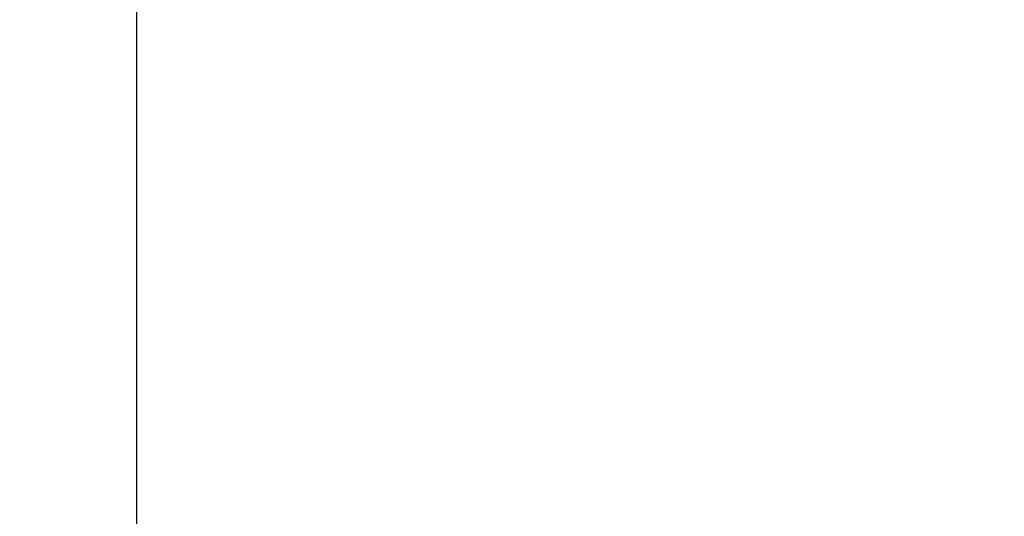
# Model space of a CAD drawing. Header units: inches. Extents: x -9715 to 27308, y -24775 to -3453.
# Tile 25 of 194: x 6616.72 to 6627.29, y -21106.99 to -21101.66. Entities that reach past the tile are written whole.
import ezdxf

# ---------------------------------------------------------------- set-up
doc = ezdxf.new("R2010")
doc.units = ezdxf.units.IN
doc.header["$MEASUREMENT"] = 0
doc.layers.get('DEFPOINTS').update_dxf_attribs({"color": 11})
doc.layers.add('S-ANNO-TEXT', color=2, linetype='Continuous')
doc.styles.add('DIM', font='ROMANS.shx', dxfattribs={"width": 0.8})
doc.dimstyles.new('DIM-16', dxfattribs={"dimscale": 0, "dimtxt": 6, "dimasz": 6, "dimexe": 3, "dimexo": 3, "dimgap": 3, "dimtad": 1, "dimdec": 1, "dimzin": 3, "dimdsep": 46, "dimlunit": 4, "dimtxsty": 'DIM', "dimcen": 0, "dimdle": 0.0625, "dimclrd": 256, "dimclre": 256, "dimclrt": 2, "dimazin": 0, "dimtfac": 1, "dimtdec": 1, "dimtmove": 1, "dimatfit": 0, "dimfxl": 0.0625, "dimfrac": 2, "dimtolj": 1, "dimtzin": 0, "dimarcsym": 0})

# ---------------------------------------------------------------- blocks, each defined once
blk = doc.blocks.new('*D1272')
at = {"layer": 'DEFPOINTS', "color": 0, "transparency": 16777216}
for p in [(6670.08, -21099.528), (6617.977, -21111.528), (6642.33, -21111.528)]:
    blk.add_point(p, dxfattribs=at)
at = {"layer": 'S-ANNO-TEXT', "lineweight": -2, "transparency": 16777216}
for p, q in [((6617.977, -21091.528), (6617.977, -21083.528)), ((6667.08, -21099.528), (6614.977, -21099.528)), ((6617.977, -21099.528), (6617.977, -21111.528)), ((6617.977, -21099.528), (6617.977, -21111.528)), ((6639.33, -21111.528), (6614.977, -21111.528)), ((6617.977, -21130.63), (6617.977, -21111.528)), ((6617.977, -21119.528), (6617.977, -21127.528))]:
    blk.add_line(p, q, dxfattribs=at)
at = {"layer": 'S-ANNO-TEXT', "transparency": 16777216}
for points in [[(6616.643, -21091.528), (6619.31, -21091.528), (6617.977, -21099.528)], [(6616.643, -21119.528), (6619.31, -21119.528), (6617.977, -21111.528)]]:
    blk.add_solid(points, dxfattribs=at)
at = {"layer": 'S-ANNO-TEXT', "color": 2, "transparency": 16777216, "insert": (6617.977, -21144.583), "char_height": 8, "attachment_point": 5, "rotation": 90, "style": 'DIM'}
blk.add_mtext('\\A1;1\'-0"\\P(TYP.)', dxfattribs=at)

msp = doc.modelspace()

# ---------------------------------------------------------------- dimensions: what is measured, and where the dimension line sits
at = {"layer": 'S-ANNO-TEXT'}
dim = msp.add_linear_dim(base=(6617.97661, -21111.52841, 41.66667), p1=(6670.08033, -21099.52841, 41.66667), p2=(6642.33033, -21111.52841, 41.66667), angle=90, text='<>\\P(TYP.)', dimstyle='DIM-16', override={"dimscale": 1, "dimtxt": 8, "dimasz": 8, "dimgap": 1, "dimtad": 0, "dimdle": 1, "dimfrac": 1}, dxfattribs=at)
dim.commit()
dim.dimension.update_dxf_attribs({"geometry": '*D1272', "text_midpoint": (6622.76192, -21144.58262, 41.66667), "dimtype": 160})

doc.saveas('drawing.dxf')
